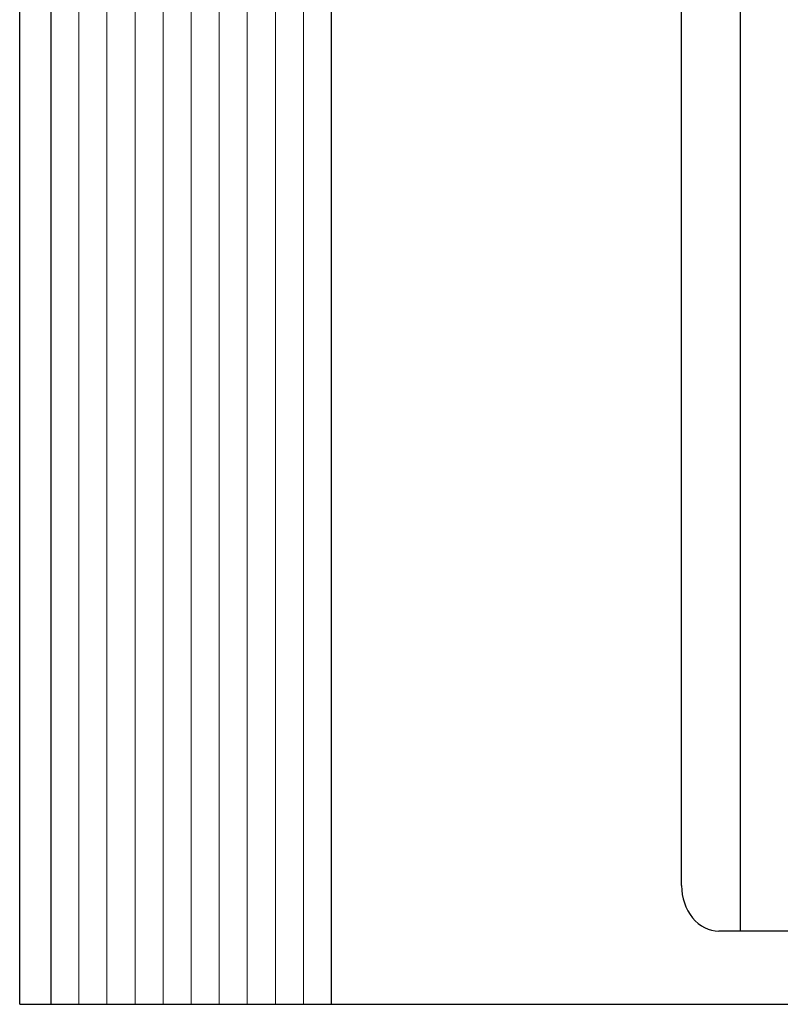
# Model space of a CAD drawing. Header units: centimetres. Extents: x 8435 to 34224, y 15581 to 23928.
# Tile 247 of 256: x 24960 to 25024, y 19330 to 19413. Entities that reach past the tile are written whole.
import ezdxf
from ezdxf.enums import TextEntityAlignment as Align

# ---------------------------------------------------------------- set-up
doc = ezdxf.new("R2010")
doc.units = ezdxf.units.CM
doc.header["$LTSCALE"] = 0.2
doc.layers.add('2DL_OBJ', color=7, linetype='Continuous', lineweight=25)
doc.layers.add('CP_DETAL', color=33, linetype='Continuous', lineweight=9)
doc.styles.add('CP_ATTR', font='arial.ttf')

# ---------------------------------------------------------------- blocks, each defined once
blk = doc.blocks.new('2v_cent007_0744_5u4dhky')
for p, q in [((-59.652, 69), (59.652, 69)), ((-63.5, 0), (-63.5, 65.84)), ((63.5, 65.84), (-63.5, 65.84)), ((-57.32, 65.839), (-57.32, 59.062)), ((57.32, 65.839), (57.32, 59.062)), ((57.32, 65.839), (57.32, 59.062)), ((63.5, 0), (63.5, 65.84)), ((-57.32, 60.841), (57.32, 60.841)), ((53.472, 55.902), (-53.472, 55.902)), ((63.5, 26.336), (-63.5, 26.336)), ((-63.5, 2.634), (63.5, 2.634)), ((63.5, 0), (-63.5, 0))]:
    blk.add_line(p, q)
for centre, start_param, end_param in [((-59.652, 65.84), -1.570796, 0), ((59.652, 65.84), -3.141593, -1.570796), ((-53.472, 59.062), 0, 1.570796), ((53.472, 59.062), 1.570796, 3.141593), ((53.472, 59.062), 1.570796, 3.141593)]:
    blk.add_ellipse(centre, major_axis=(-3.848, 0), ratio=0.821182, start_param=start_param, end_param=end_param)
at = {"layer": 'CP_DETAL'}
for p, q in [((63.5, 23.966), (-63.5, 23.966)), ((63.5, 21.595), (-63.5, 21.595)), ((63.5, 19.225), (-63.5, 19.225)), ((63.5, 16.855), (-63.5, 16.855)), ((63.5, 14.485), (-63.5, 14.485)), ((63.5, 12.115), (-63.5, 12.115)), ((63.5, 9.744), (-63.5, 9.744)), ((63.5, 7.374), (-63.5, 7.374)), ((63.5, 5.004), (-63.5, 5.004))]:
    blk.add_line(p, q, dxfattribs=at)
at = {"linetype": 'ByBlock', "style": 'CP_ATTR', "flags": 9}
for tag, p in [('ARTICLE', (-0.055, -0.419)), ('ORDER-NO', (-0.056, -0.458)), ('NUMBER', (-0.055, -0.383)), ('GROUP', (-0.055, -0.401)), ('PRODUCT-TYPE', (-0.055, -0.437)), ('PRODUCER', (-0.056, -0.48)), ('CAPACITY_COOL_KW', (-0.055, -0.518)), ('NAME', (-0.055, -0.363)), ('CAPACITY_HEAT_KW', (-0.054, -0.538)), ('TEMPERATURE', (-0.048, -0.363)), ('CAPACITY_MAX', (-0.047, -0.502)), ('FLOW', (-0.047, -0.402)), ('CHARACTER', (-0.046, -0.418)), ('VOLTAGE', (-0.043, -0.477)), ('OTHER', (-0.042, -0.382)), ('POWER', (-0.043, -0.457)), ('PN', (-0.038, -0.4)), ('DN', (-0.039, -0.436))]:
    blk.add_attdef(tag, text='', height=0.01, dxfattribs=at).set_placement(p, align=Align.MIDDLE_LEFT)

msp = doc.modelspace()

# ---------------------------------------------------------------- block references
at = {"layer": '2DL_OBJ', "rotation": 270}
msp.add_blockref('2v_cent007_0744_5u4dhky', (24959.767, 19393.16), dxfattribs=at)

doc.saveas('drawing.dxf')
